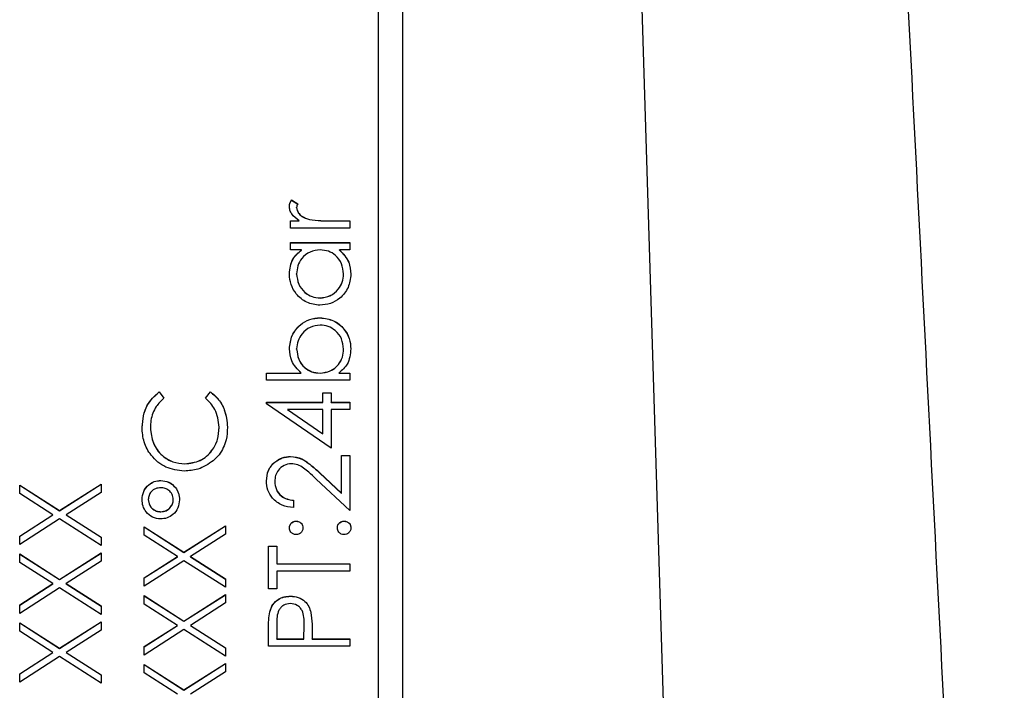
# Model space of a CAD drawing. Header units: millimetres. Extents: x 183 to 1403, y 24 to 1305.
# Tile 10 of 31: x 636 to 656, y 670 to 684. Entities that reach past the tile are written whole.
import ezdxf

# ---------------------------------------------------------------- set-up
doc = ezdxf.new("R2010")
doc.units = ezdxf.units.MM

msp = doc.modelspace()

# ---------------------------------------------------------------- linework, layer by layer
at = {"color": 7, "linetype": 'Continuous', "lineweight": 25}
for p, q in [((649.875, 645.646), (647.182, 733.618)), ((643.682, 718.626), (643.682, 657.655)), ((643.182, 660.016), (643.182, 715.993)), ((641.36, 680.258), (641.492, 680.174)), ((641.36, 680.255), (641.36, 680.258)), ((641.36, 680.255), (641.492, 680.171)), ((641.47, 680.093), (641.47, 680.096)), ((641.339, 679.822), (641.522, 679.822)), ((641.339, 679.67), (641.339, 679.822)), ((641.339, 679.819), (641.522, 679.819)), ((642.582, 679.67), (641.339, 679.67)), ((641.522, 679.819), (641.522, 679.822)), ((641.738, 679.846), (641.738, 679.849)), ((642.164, 679.822), (642.582, 679.822)), ((642.164, 679.819), (642.164, 679.822)), ((642.164, 679.819), (642.582, 679.819)), ((642.582, 679.822), (642.582, 679.67)), ((641.339, 679.365), (642.582, 679.365)), ((641.339, 679.212), (641.339, 679.365)), ((641.339, 679.362), (642.582, 679.362)), ((642.582, 679.365), (642.582, 679.212)), ((641.569, 679.212), (641.339, 679.212)), ((641.569, 679.209), (641.569, 679.212)), ((642.582, 679.212), (642.367, 679.212)), ((642.367, 679.209), (642.367, 679.212)), ((641.47, 678.709), (641.47, 678.712)), ((642.451, 678.707), (642.451, 678.71)), ((641.959, 678.207), (641.959, 678.21)), ((641.963, 677.793), (641.963, 677.796)), ((641.47, 677.141), (641.47, 677.144)), ((642.451, 677.139), (642.451, 677.142)), ((640.838, 676.641), (641.565, 676.641)), ((640.838, 676.489), (640.838, 676.641)), ((640.838, 676.638), (641.565, 676.638)), ((641.565, 676.638), (641.565, 676.641)), ((641.958, 676.638), (641.958, 676.641)), ((642.352, 676.641), (642.582, 676.641)), ((642.352, 676.638), (642.352, 676.641)), ((642.352, 676.638), (642.582, 676.638)), ((642.582, 676.641), (642.582, 676.489)), ((642.582, 676.489), (640.838, 676.489)), ((638.594, 676.249), (638.696, 676.116)), ((638.594, 676.246), (638.594, 676.249)), ((638.594, 676.246), (638.696, 676.113)), ((639.568, 676.116), (639.669, 676.249)), ((639.568, 676.113), (639.669, 676.246)), ((639.669, 676.246), (639.669, 676.249)), ((642.015, 676.227), (642.189, 676.227)), ((642.015, 676.031), (642.015, 676.227)), ((642.015, 676.224), (642.189, 676.224)), ((642.189, 676.227), (642.189, 676.031)), ((640.838, 676.031), (642.015, 676.031)), ((640.838, 676), (640.838, 676.031)), ((640.838, 676.028), (642.015, 676.028)), ((642.189, 675.073), (640.838, 676)), ((642.015, 676.028), (642.015, 676.031)), ((642.189, 676.031), (642.582, 676.031)), ((642.189, 676.028), (642.189, 676.031)), ((642.189, 676.028), (642.582, 676.028)), ((642.582, 676.031), (642.582, 675.879)), ((641.277, 675.879), (642.015, 675.372)), ((642.015, 675.879), (641.277, 675.879)), ((641.277, 675.876), (641.277, 675.879)), ((641.277, 675.876), (642.015, 675.369)), ((642.015, 675.372), (642.015, 675.879)), ((642.189, 675.879), (642.189, 675.073)), ((642.582, 675.879), (642.189, 675.879)), ((638.412, 675.495), (638.412, 675.498)), ((639.851, 675.506), (639.851, 675.509)), ((642.015, 675.369), (642.015, 675.372)), ((639.133, 674.743), (639.133, 674.746)), ((641.343, 674.896), (641.343, 674.898)), ((642.407, 674.92), (642.582, 674.92)), ((642.407, 674.129), (642.407, 674.92)), ((642.407, 674.917), (642.582, 674.917)), ((642.582, 674.92), (642.582, 673.766)), ((641.953, 674.555), (642.407, 674.129)), ((641.953, 674.552), (641.953, 674.555)), ((641.953, 674.552), (642.407, 674.127)), ((636.515, 673.767), (637.382, 674.321)), ((636.515, 673.764), (637.382, 674.318)), ((637.382, 674.321), (637.382, 674.145)), ((638.63, 674.394), (638.63, 674.397)), ((641.012, 674.374), (641.012, 674.377)), ((642.582, 673.766), (641.878, 674.425)), ((635.682, 674.299), (636.515, 673.767)), ((635.682, 674.123), (635.682, 674.299)), ((635.682, 674.296), (636.515, 673.764)), ((636.377, 673.678), (635.682, 674.123)), ((637.382, 674.145), (636.652, 673.678)), ((642.407, 674.127), (642.407, 674.129)), ((638.369, 673.995), (638.369, 673.998)), ((638.892, 673.994), (638.892, 673.997)), ((641.405, 673.983), (641.405, 673.831)), ((636.515, 673.764), (636.515, 673.767)), ((638.63, 673.741), (638.63, 673.744)), ((635.682, 673.233), (636.377, 673.678)), ((635.682, 673.231), (636.377, 673.676)), ((636.515, 673.591), (635.682, 673.058)), ((636.377, 673.676), (636.377, 673.678)), ((637.382, 673.036), (636.515, 673.591)), ((636.652, 673.678), (637.382, 673.212)), ((636.652, 673.676), (636.652, 673.678)), ((636.652, 673.676), (637.382, 673.209)), ((641.459, 673.545), (641.459, 673.548)), ((642.462, 673.545), (642.462, 673.548)), ((638.282, 673.428), (639.115, 672.895)), ((638.282, 673.252), (638.282, 673.428)), ((638.282, 673.425), (639.115, 672.892)), ((639.115, 672.895), (639.982, 673.45)), ((639.115, 672.892), (639.982, 673.447)), ((639.982, 673.45), (639.982, 673.274)), ((635.682, 673.058), (635.682, 673.233)), ((637.382, 673.212), (637.382, 673.036)), ((638.977, 672.807), (638.282, 673.252)), ((639.982, 673.274), (639.252, 672.807)), ((636.515, 672.329), (637.382, 672.883)), ((636.515, 672.326), (637.382, 672.88)), ((637.382, 672.883), (637.382, 672.707)), ((639.115, 672.892), (639.115, 672.895)), ((640.882, 673.025), (641.056, 673.025)), ((640.882, 672.132), (640.882, 673.025)), ((640.882, 673.022), (641.056, 673.022)), ((641.056, 673.025), (641.056, 672.654)), ((635.682, 672.861), (636.515, 672.329)), ((635.682, 672.685), (635.682, 672.861)), ((635.682, 672.859), (636.515, 672.326)), ((636.377, 672.241), (635.682, 672.685)), ((637.382, 672.707), (636.652, 672.241)), ((638.282, 672.362), (638.977, 672.807)), ((638.282, 672.359), (638.977, 672.804)), ((639.115, 672.719), (638.282, 672.186)), ((638.977, 672.804), (638.977, 672.807)), ((639.982, 672.164), (639.115, 672.719)), ((639.252, 672.807), (639.982, 672.34)), ((639.252, 672.804), (639.252, 672.807)), ((639.252, 672.804), (639.982, 672.337)), ((641.056, 672.654), (642.582, 672.654)), ((641.056, 672.652), (641.056, 672.654)), ((641.056, 672.652), (642.582, 672.652)), ((642.582, 672.502), (641.056, 672.502)), ((641.056, 672.502), (641.056, 672.132)), ((642.582, 672.654), (642.582, 672.502)), ((636.515, 672.326), (636.515, 672.329)), ((638.282, 672.186), (638.282, 672.362)), ((639.982, 672.34), (639.982, 672.164)), ((635.682, 671.796), (636.377, 672.241)), ((635.682, 671.793), (636.377, 672.238)), ((636.515, 672.153), (635.682, 671.62)), ((636.377, 672.238), (636.377, 672.241)), ((637.382, 671.598), (636.515, 672.153)), ((636.652, 672.241), (637.382, 671.774)), ((636.652, 672.238), (636.652, 672.241)), ((636.652, 672.238), (637.382, 671.771)), ((641.056, 672.132), (640.882, 672.132)), ((638.282, 671.99), (639.115, 671.457)), ((638.282, 671.814), (638.282, 671.99)), ((638.282, 671.987), (639.115, 671.454)), ((639.115, 671.457), (639.982, 672.012)), ((639.115, 671.454), (639.982, 672.009)), ((639.982, 672.012), (639.982, 671.836)), ((641.338, 671.976), (641.338, 671.979)), ((635.682, 671.62), (635.682, 671.796)), ((637.382, 671.774), (637.382, 671.598)), ((638.977, 671.369), (638.282, 671.814)), ((639.982, 671.836), (639.252, 671.369)), ((640.907, 671.651), (640.907, 671.654)), ((641.769, 671.637), (641.769, 671.64)), ((636.515, 670.891), (637.382, 671.445)), ((636.515, 670.888), (637.382, 671.442)), ((637.382, 671.445), (637.382, 671.269)), ((639.115, 671.454), (639.115, 671.457)), ((635.682, 671.424), (636.515, 670.891)), ((635.682, 671.248), (635.682, 671.424)), ((635.682, 671.421), (636.515, 670.888)), ((636.377, 670.803), (635.682, 671.248)), ((637.382, 671.269), (636.652, 670.803)), ((638.282, 670.924), (638.977, 671.369)), ((638.282, 670.921), (638.977, 671.366)), ((639.115, 671.281), (638.282, 670.748)), ((638.977, 671.366), (638.977, 671.369)), ((639.982, 670.726), (639.115, 671.281)), ((639.252, 671.369), (639.982, 670.902)), ((639.252, 671.366), (639.252, 671.369)), ((639.252, 671.366), (639.982, 670.9)), ((640.882, 670.933), (640.882, 671.267)), ((641.056, 671.397), (641.056, 671.086)), ((641.623, 671.086), (641.626, 671.383)), ((641.623, 671.083), (641.626, 671.381)), ((641.626, 671.386), (641.626, 671.39)), ((641.626, 671.381), (641.626, 671.383)), ((641.056, 671.086), (641.623, 671.086)), ((641.056, 671.083), (641.056, 671.086)), ((641.056, 671.083), (641.623, 671.083)), ((641.623, 671.083), (641.623, 671.086)), ((641.797, 671.207), (641.797, 671.086)), ((641.797, 671.086), (642.582, 671.086)), ((641.797, 671.083), (641.797, 671.086)), ((641.797, 671.083), (642.582, 671.083)), ((642.582, 671.086), (642.582, 670.933)), ((636.515, 670.888), (636.515, 670.891)), ((638.282, 670.748), (638.282, 670.924)), ((639.982, 670.902), (639.982, 670.726)), ((642.582, 670.933), (640.882, 670.933)), ((635.682, 670.358), (636.377, 670.803)), ((635.682, 670.355), (636.377, 670.8)), ((636.515, 670.715), (635.682, 670.182)), ((636.377, 670.8), (636.377, 670.803)), ((637.382, 670.16), (636.515, 670.715)), ((636.652, 670.803), (637.382, 670.336)), ((636.652, 670.8), (636.652, 670.803)), ((636.652, 670.8), (637.382, 670.333)), ((638.282, 670.552), (639.115, 670.019)), ((638.282, 670.376), (638.282, 670.552)), ((638.282, 670.549), (639.115, 670.017)), ((639.115, 670.019), (639.982, 670.574)), ((639.115, 670.017), (639.982, 670.571)), ((639.982, 670.574), (639.982, 670.398)), ((635.682, 670.182), (635.682, 670.358)), ((637.382, 670.336), (637.382, 670.16)), ((638.977, 669.931), (638.282, 670.376)), ((639.982, 670.398), (639.252, 669.931)), ((639.115, 670.017), (639.115, 670.019))]:
    msp.add_line(p, q, dxfattribs=at)
for points, knots in [([(651.742, 733.618), (652.412, 720.389), (653.084, 707.16), (653.756, 693.932), (654.173, 685.742), (654.59, 677.553), (655.007, 669.363), (655.424, 661.173), (655.841, 652.984), (656.259, 644.794)], [0, 0, 0, 0, 0.03973729, 0.03973729, 0.03973729, 0.0643379, 0.0643379, 0.0643379, 0.08893852, 0.08893852, 0.08893852, 0.08893852]), ([(641.318, 680.125), (641.321, 680.151), (641.326, 680.199), (641.35, 680.24), (641.36, 680.258)], [0, 0, 0, 0, 0.559243, 1, 1, 1, 1]), ([(641.318, 680.122), (641.321, 680.148), (641.326, 680.196), (641.35, 680.237), (641.36, 680.255)], [0, 0, 0, 0, 0.559243, 1, 1, 1, 1]), ([(641.522, 679.822), (641.464, 679.865), (641.383, 679.924), (641.325, 680.041), (641.32, 680.097), (641.318, 680.125)], [0, 0, 0, 0, 0.5587877, 0.7794811, 1, 1, 1, 1]), ([(641.492, 680.174), (641.486, 680.16), (641.474, 680.135), (641.471, 680.108), (641.47, 680.096)], [0, 0, 0, 0, 0.560396, 1, 1, 1, 1]), ([(641.47, 680.096), (641.478, 680.06), (641.494, 679.988), (641.594, 679.896), (641.683, 679.867), (641.738, 679.849)], [0, 0, 0, 0, 0.278336, 0.558768, 1, 1, 1, 1]), ([(641.47, 680.093), (641.478, 680.057), (641.494, 679.985), (641.594, 679.893), (641.683, 679.864), (641.738, 679.846)], [0, 0, 0, 0, 0.278336, 0.558768, 1, 1, 1, 1]), ([(641.738, 679.849), (641.817, 679.839), (641.959, 679.821), (642.101, 679.822), (642.164, 679.822)], [0, 0, 0, 0, 0.559636, 1, 1, 1, 1]), ([(641.738, 679.846), (641.817, 679.836), (641.959, 679.818), (642.101, 679.819), (642.164, 679.819)], [0, 0, 0, 0, 0.559636, 1, 1, 1, 1]), ([(641.318, 678.71), (641.33, 678.822), (641.353, 679.022), (641.503, 679.154), (641.569, 679.212)], [0, 0, 0, 0, 0.559062, 1, 1, 1, 1]), ([(641.318, 678.707), (641.33, 678.819), (641.353, 679.019), (641.503, 679.151), (641.569, 679.209)], [0, 0, 0, 0, 0.559062, 1, 1, 1, 1]), ([(641.963, 679.212), (641.89, 679.204), (641.742, 679.188), (641.58, 679.05), (641.484, 678.885), (641.475, 678.769), (641.47, 678.712)], [0, 0, 0, 0, 0.27966, 0.55921, 0.779487, 1, 1, 1, 1]), ([(642.451, 678.71), (642.442, 678.783), (642.425, 678.929), (642.3, 679.098), (642.136, 679.197), (642.021, 679.207), (641.963, 679.212)], [0, 0, 0, 0, 0.279822, 0.559387, 0.779603, 1, 1, 1, 1]), ([(642.367, 679.212), (642.443, 679.132), (642.58, 678.988), (642.596, 678.791), (642.603, 678.705)], [0, 0, 0, 0, 0.558763, 1, 1, 1, 1]), ([(642.367, 679.209), (642.443, 679.129), (642.58, 678.985), (642.596, 678.789), (642.603, 678.702)], [0, 0, 0, 0, 0.558763, 1, 1, 1, 1]), ([(641.957, 678.057), (641.862, 678.069), (641.671, 678.093), (641.464, 678.273), (641.337, 678.485), (641.324, 678.635), (641.318, 678.71)], [0, 0, 0, 0, 0.279413, 0.559191, 0.779548, 1, 1, 1, 1]), ([(641.47, 678.712), (641.479, 678.639), (641.496, 678.493), (641.625, 678.328), (641.787, 678.228), (641.902, 678.216), (641.959, 678.21)], [0, 0, 0, 0, 0.2797672, 0.5592905, 0.7797189, 1, 1, 1, 1]), ([(641.47, 678.709), (641.479, 678.636), (641.496, 678.49), (641.625, 678.325), (641.787, 678.226), (641.902, 678.213), (641.959, 678.207)], [0, 0, 0, 0, 0.279767, 0.559291, 0.779719, 1, 1, 1, 1]), ([(642.603, 678.705), (642.592, 678.609), (642.57, 678.418), (642.394, 678.207), (642.182, 678.077), (642.032, 678.064), (641.957, 678.057)], [0, 0, 0, 0, 0.279573, 0.559333, 0.779589, 1, 1, 1, 1]), ([(641.959, 678.21), (642.031, 678.22), (642.176, 678.241), (642.338, 678.374), (642.434, 678.539), (642.445, 678.653), (642.451, 678.71)], [0, 0, 0, 0, 0.2794286, 0.5591463, 0.7795701, 1, 1, 1, 1]), ([(641.959, 678.207), (642.031, 678.217), (642.176, 678.238), (642.338, 678.372), (642.434, 678.536), (642.445, 678.65), (642.451, 678.707)], [0, 0, 0, 0, 0.279429, 0.559146, 0.77957, 1, 1, 1, 1]), ([(641.318, 677.148), (641.329, 677.243), (641.351, 677.434), (641.526, 677.645), (641.738, 677.777), (641.888, 677.79), (641.963, 677.796)], [0, 0, 0, 0, 0.279577, 0.559334, 0.779604, 1, 1, 1, 1]), ([(641.318, 677.145), (641.329, 677.24), (641.351, 677.431), (641.526, 677.642), (641.738, 677.774), (641.888, 677.787), (641.963, 677.793)], [0, 0, 0, 0, 0.279577, 0.559334, 0.779604, 1, 1, 1, 1]), ([(641.963, 677.643), (641.89, 677.633), (641.745, 677.612), (641.583, 677.48), (641.487, 677.315), (641.476, 677.201), (641.47, 677.144)], [0, 0, 0, 0, 0.279403, 0.559104, 0.779552, 1, 1, 1, 1]), ([(641.963, 677.796), (642.058, 677.784), (642.249, 677.761), (642.457, 677.581), (642.584, 677.368), (642.597, 677.218), (642.603, 677.143)], [0, 0, 0, 0, 0.279433, 0.559216, 0.779559, 1, 1, 1, 1]), ([(641.963, 677.793), (642.058, 677.781), (642.249, 677.758), (642.457, 677.578), (642.584, 677.365), (642.597, 677.215), (642.603, 677.14)], [0, 0, 0, 0, 0.279433, 0.559216, 0.779559, 1, 1, 1, 1]), ([(642.451, 677.142), (642.442, 677.214), (642.426, 677.36), (642.296, 677.525), (642.134, 677.625), (642.02, 677.637), (641.963, 677.643)], [0, 0, 0, 0, 0.279756, 0.559279, 0.779725, 1, 1, 1, 1]), ([(641.565, 676.641), (641.486, 676.721), (641.346, 676.863), (641.326, 677.061), (641.318, 677.148)], [0, 0, 0, 0, 0.559294, 1, 1, 1, 1]), ([(641.47, 677.144), (641.479, 677.071), (641.497, 676.926), (641.621, 676.756), (641.786, 676.656), (641.901, 676.646), (641.958, 676.641)], [0, 0, 0, 0, 0.279786, 0.559477, 0.779627, 1, 1, 1, 1]), ([(641.47, 677.141), (641.479, 677.068), (641.497, 676.923), (641.621, 676.753), (641.786, 676.653), (641.901, 676.643), (641.958, 676.638)], [0, 0, 0, 0, 0.2797865, 0.559477, 0.7796267, 1, 1, 1, 1]), ([(641.958, 676.641), (642.032, 676.649), (642.179, 676.666), (642.342, 676.803), (642.437, 676.969), (642.446, 677.084), (642.451, 677.142)], [0, 0, 0, 0, 0.2796393, 0.5591919, 0.7795122, 1, 1, 1, 1]), ([(641.958, 676.638), (642.032, 676.647), (642.179, 676.663), (642.342, 676.8), (642.437, 676.966), (642.446, 677.081), (642.451, 677.139)], [0, 0, 0, 0, 0.279639, 0.559192, 0.779512, 1, 1, 1, 1]), ([(642.603, 677.143), (642.591, 677.031), (642.567, 676.831), (642.418, 676.699), (642.352, 676.641)], [0, 0, 0, 0, 0.558922, 1, 1, 1, 1]), ([(638.238, 675.508), (638.256, 675.671), (638.288, 675.962), (638.5, 676.161), (638.594, 676.249)], [0, 0, 0, 0, 0.559517, 1, 1, 1, 1]), ([(638.238, 675.505), (638.256, 675.668), (638.288, 675.96), (638.5, 676.159), (638.594, 676.246)], [0, 0, 0, 0, 0.559517, 1, 1, 1, 1]), ([(639.669, 676.249), (639.729, 676.197), (639.849, 676.092), (639.993, 675.84), (640.013, 675.635), (640.025, 675.51)], [0, 0, 0, 0, 0.28041, 0.560795, 1, 1, 1, 1]), ([(639.669, 676.246), (639.729, 676.194), (639.849, 676.089), (639.993, 675.837), (640.013, 675.632), (640.025, 675.507)], [0, 0, 0, 0, 0.28041, 0.560795, 1, 1, 1, 1]), ([(638.696, 676.116), (638.638, 676.06), (638.542, 675.969), (638.462, 675.803), (638.419, 675.653), (638.415, 675.55), (638.412, 675.498)], [0, 0, 0, 0, 0.3393271, 0.5594657, 0.7797271, 1, 1, 1, 1]), ([(639.851, 675.509), (639.835, 675.64), (639.806, 675.875), (639.641, 676.042), (639.568, 676.116)], [0, 0, 0, 0, 0.558772, 1, 1, 1, 1]), ([(639.122, 674.593), (638.989, 674.609), (638.722, 674.64), (638.43, 674.891), (638.261, 675.194), (638.246, 675.403), (638.238, 675.508)], [0, 0, 0, 0, 0.279512, 0.55908, 0.779374, 1, 1, 1, 1]), ([(638.412, 675.498), (638.425, 675.39), (638.45, 675.173), (638.634, 674.92), (638.877, 674.769), (639.048, 674.754), (639.133, 674.746)], [0, 0, 0, 0, 0.279856, 0.559519, 0.779686, 1, 1, 1, 1]), ([(638.412, 675.495), (638.425, 675.387), (638.45, 675.17), (638.634, 674.917), (638.877, 674.766), (639.048, 674.751), (639.133, 674.743)], [0, 0, 0, 0, 0.279856, 0.559519, 0.779686, 1, 1, 1, 1]), ([(639.133, 674.746), (639.243, 674.759), (639.463, 674.785), (639.7, 674.998), (639.833, 675.25), (639.845, 675.423), (639.851, 675.509)], [0, 0, 0, 0, 0.279434, 0.558921, 0.779283, 1, 1, 1, 1]), ([(639.133, 674.743), (639.243, 674.756), (639.463, 674.782), (639.7, 674.995), (639.833, 675.247), (639.845, 675.42), (639.851, 675.506)], [0, 0, 0, 0, 0.279434, 0.558921, 0.779283, 1, 1, 1, 1]), ([(640.025, 675.51), (640.02, 675.42), (640.012, 675.273), (639.942, 675.079), (639.853, 674.929), (639.77, 674.849), (639.728, 674.809)], [0, 0, 0, 0, 0.339838, 0.559927, 0.779959, 1, 1, 1, 1]), ([(639.728, 674.809), (639.625, 674.739), (639.441, 674.613), (639.219, 674.599), (639.122, 674.593)], [0, 0, 0, 0, 0.559029, 1, 1, 1, 1]), ([(640.838, 674.385), (640.845, 674.461), (640.859, 674.612), (640.998, 674.78), (641.166, 674.882), (641.284, 674.893), (641.343, 674.898)], [0, 0, 0, 0, 0.27989, 0.559224, 0.779582, 1, 1, 1, 1]), ([(640.838, 674.382), (640.845, 674.458), (640.859, 674.609), (640.998, 674.778), (641.166, 674.879), (641.284, 674.89), (641.343, 674.896)], [0, 0, 0, 0, 0.2798903, 0.5592237, 0.7795824, 1, 1, 1, 1]), ([(641.357, 674.746), (641.305, 674.739), (641.199, 674.724), (641.088, 674.621), (641.022, 674.501), (641.016, 674.419), (641.012, 674.377)], [0, 0, 0, 0, 0.279126, 0.558978, 0.77935, 1, 1, 1, 1]), ([(641.343, 674.898), (641.425, 674.888), (641.56, 674.871), (641.715, 674.762), (641.837, 674.662), (641.915, 674.591), (641.953, 674.555)], [0, 0, 0, 0, 0.3383704, 0.5587482, 0.7793608, 1, 1, 1, 1]), ([(641.343, 674.896), (641.425, 674.885), (641.56, 674.868), (641.715, 674.759), (641.837, 674.66), (641.915, 674.588), (641.953, 674.552)], [0, 0, 0, 0, 0.33837, 0.558748, 0.779361, 1, 1, 1, 1]), ([(641.878, 674.425), (641.826, 674.474), (641.741, 674.554), (641.616, 674.658), (641.496, 674.732), (641.403, 674.741), (641.357, 674.746)], [0, 0, 0, 0, 0.340542, 0.56085, 0.780599, 1, 1, 1, 1]), ([(638.238, 673.997), (638.245, 674.055), (638.258, 674.172), (638.363, 674.303), (638.492, 674.385), (638.584, 674.393), (638.63, 674.397)], [0, 0, 0, 0, 0.279651, 0.559386, 0.779629, 1, 1, 1, 1]), ([(638.238, 673.994), (638.245, 674.052), (638.258, 674.169), (638.363, 674.3), (638.492, 674.382), (638.584, 674.39), (638.63, 674.394)], [0, 0, 0, 0, 0.279651, 0.559386, 0.779629, 1, 1, 1, 1]), ([(638.63, 674.397), (638.689, 674.39), (638.807, 674.376), (638.935, 674.264), (639.011, 674.132), (639.019, 674.04), (639.023, 673.993)], [0, 0, 0, 0, 0.279451, 0.559125, 0.779441, 1, 1, 1, 1]), ([(638.63, 674.394), (638.689, 674.387), (638.807, 674.373), (638.935, 674.261), (639.011, 674.129), (639.019, 674.037), (639.023, 673.99)], [0, 0, 0, 0, 0.279451, 0.559125, 0.779441, 1, 1, 1, 1]), ([(641.405, 673.831), (641.322, 673.841), (641.157, 673.861), (640.968, 674.006), (640.855, 674.19), (640.844, 674.32), (640.838, 674.385)], [0, 0, 0, 0, 0.280029, 0.559515, 0.779668, 1, 1, 1, 1]), ([(641.012, 674.377), (641.018, 674.319), (641.03, 674.203), (641.136, 674.072), (641.269, 674.001), (641.36, 673.989), (641.405, 673.983)], [0, 0, 0, 0, 0.279699, 0.558847, 0.779176, 1, 1, 1, 1]), ([(641.012, 674.374), (641.018, 674.316), (641.03, 674.2), (641.136, 674.069), (641.269, 673.999), (641.36, 673.987), (641.405, 673.981)], [0, 0, 0, 0, 0.279699, 0.558847, 0.779176, 1, 1, 1, 1]), ([(638.632, 674.245), (638.595, 674.241), (638.519, 674.234), (638.433, 674.169), (638.377, 674.087), (638.372, 674.027), (638.369, 673.998)], [0, 0, 0, 0, 0.2799708, 0.5596678, 0.7798094, 1, 1, 1, 1]), ([(638.892, 673.997), (638.887, 674.034), (638.877, 674.109), (638.805, 674.189), (638.721, 674.238), (638.662, 674.242), (638.632, 674.245)], [0, 0, 0, 0, 0.27928, 0.559096, 0.779507, 1, 1, 1, 1]), ([(638.627, 673.591), (638.569, 673.599), (638.451, 673.614), (638.326, 673.727), (638.25, 673.859), (638.242, 673.951), (638.238, 673.997)], [0, 0, 0, 0, 0.279239, 0.559101, 0.779515, 1, 1, 1, 1]), ([(638.369, 673.998), (638.374, 673.96), (638.383, 673.884), (638.456, 673.801), (638.541, 673.751), (638.601, 673.746), (638.63, 673.744)], [0, 0, 0, 0, 0.279349, 0.559223, 0.779594, 1, 1, 1, 1]), ([(638.369, 673.995), (638.374, 673.957), (638.383, 673.881), (638.456, 673.798), (638.541, 673.748), (638.601, 673.743), (638.63, 673.741)], [0, 0, 0, 0, 0.2793486, 0.5592234, 0.7795938, 1, 1, 1, 1]), ([(639.023, 673.993), (639.016, 673.934), (639.003, 673.816), (638.897, 673.684), (638.766, 673.603), (638.673, 673.595), (638.627, 673.591)], [0, 0, 0, 0, 0.279728, 0.559381, 0.779608, 1, 1, 1, 1]), ([(638.63, 673.744), (638.668, 673.748), (638.744, 673.757), (638.828, 673.825), (638.883, 673.908), (638.889, 673.967), (638.892, 673.997)], [0, 0, 0, 0, 0.279655, 0.5595, 0.779804, 1, 1, 1, 1]), ([(638.63, 673.741), (638.668, 673.745), (638.744, 673.754), (638.828, 673.823), (638.883, 673.905), (638.889, 673.964), (638.892, 673.994)], [0, 0, 0, 0, 0.279655, 0.5595, 0.779804, 1, 1, 1, 1]), ([(641.318, 673.406), (641.32, 673.427), (641.325, 673.469), (641.364, 673.515), (641.41, 673.544), (641.443, 673.546), (641.459, 673.548)], [0, 0, 0, 0, 0.279602, 0.559212, 0.779475, 1, 1, 1, 1]), ([(641.318, 673.403), (641.32, 673.424), (641.325, 673.466), (641.364, 673.512), (641.41, 673.541), (641.443, 673.544), (641.459, 673.545)], [0, 0, 0, 0, 0.279602, 0.559212, 0.779475, 1, 1, 1, 1]), ([(641.459, 673.548), (641.48, 673.545), (641.522, 673.541), (641.568, 673.502), (641.597, 673.455), (641.6, 673.423), (641.601, 673.406)], [0, 0, 0, 0, 0.279517, 0.559326, 0.779544, 1, 1, 1, 1]), ([(641.459, 673.545), (641.48, 673.542), (641.522, 673.538), (641.568, 673.499), (641.597, 673.453), (641.6, 673.42), (641.601, 673.403)], [0, 0, 0, 0, 0.279517, 0.559326, 0.779544, 1, 1, 1, 1]), ([(642.32, 673.406), (642.323, 673.427), (642.327, 673.469), (642.366, 673.515), (642.412, 673.544), (642.445, 673.546), (642.462, 673.548)], [0, 0, 0, 0, 0.279602, 0.559212, 0.779475, 1, 1, 1, 1]), ([(642.32, 673.403), (642.323, 673.424), (642.327, 673.466), (642.366, 673.512), (642.412, 673.541), (642.445, 673.544), (642.462, 673.545)], [0, 0, 0, 0, 0.279602, 0.559212, 0.779475, 1, 1, 1, 1]), ([(642.462, 673.548), (642.483, 673.545), (642.524, 673.54), (642.571, 673.502), (642.599, 673.455), (642.602, 673.422), (642.603, 673.406)], [0, 0, 0, 0, 0.2794691, 0.5593578, 0.7796739, 1, 1, 1, 1]), ([(642.462, 673.545), (642.483, 673.542), (642.524, 673.537), (642.571, 673.499), (642.599, 673.452), (642.602, 673.42), (642.603, 673.403)], [0, 0, 0, 0, 0.279469, 0.559358, 0.779674, 1, 1, 1, 1]), ([(641.459, 673.264), (641.438, 673.267), (641.397, 673.272), (641.351, 673.311), (641.322, 673.357), (641.319, 673.39), (641.318, 673.406)], [0, 0, 0, 0, 0.279585, 0.559454, 0.779697, 1, 1, 1, 1]), ([(641.601, 673.406), (641.598, 673.385), (641.594, 673.343), (641.555, 673.297), (641.509, 673.269), (641.476, 673.266), (641.459, 673.264)], [0, 0, 0, 0, 0.2796468, 0.5592988, 0.7796148, 1, 1, 1, 1]), ([(642.462, 673.264), (642.441, 673.267), (642.399, 673.272), (642.353, 673.31), (642.324, 673.357), (642.322, 673.39), (642.32, 673.406)], [0, 0, 0, 0, 0.279576, 0.559284, 0.779552, 1, 1, 1, 1]), ([(642.603, 673.406), (642.601, 673.385), (642.596, 673.344), (642.557, 673.298), (642.511, 673.269), (642.478, 673.266), (642.462, 673.264)], [0, 0, 0, 0, 0.279581, 0.559143, 0.779575, 1, 1, 1, 1]), ([(640.907, 671.654), (640.926, 671.705), (640.963, 671.809), (641.078, 671.915), (641.209, 671.972), (641.295, 671.977), (641.338, 671.979)], [0, 0, 0, 0, 0.279705, 0.559381, 0.779509, 1, 1, 1, 1]), ([(640.907, 671.651), (640.926, 671.702), (640.963, 671.806), (641.078, 671.912), (641.209, 671.969), (641.295, 671.974), (641.338, 671.976)], [0, 0, 0, 0, 0.279705, 0.559381, 0.779509, 1, 1, 1, 1]), ([(641.338, 671.979), (641.394, 671.975), (641.506, 671.967), (641.642, 671.882), (641.73, 671.766), (641.756, 671.682), (641.769, 671.64)], [0, 0, 0, 0, 0.280099, 0.559324, 0.779458, 1, 1, 1, 1]), ([(641.338, 671.976), (641.394, 671.972), (641.506, 671.964), (641.642, 671.879), (641.73, 671.763), (641.756, 671.679), (641.769, 671.637)], [0, 0, 0, 0, 0.280099, 0.559324, 0.779458, 1, 1, 1, 1]), ([(640.882, 671.267), (640.881, 671.339), (640.881, 671.469), (640.899, 671.597), (640.907, 671.654)], [0, 0, 0, 0, 0.560314, 1, 1, 1, 1]), ([(640.882, 671.264), (640.881, 671.336), (640.881, 671.466), (640.899, 671.594), (640.907, 671.651)], [0, 0, 0, 0, 0.560314, 1, 1, 1, 1]), ([(641.338, 671.827), (641.29, 671.819), (641.216, 671.807), (641.14, 671.745), (641.053, 671.625), (641.055, 671.498), (641.056, 671.397)], [0, 0, 0, 0, 0.248969, 0.374729, 0.500383, 1, 1, 1, 1]), ([(641.626, 671.383), (641.627, 671.487), (641.627, 671.616), (641.542, 671.742), (641.464, 671.807), (641.389, 671.819), (641.338, 671.827)], [0, 0, 0, 0, 0.499721, 0.62535, 0.751083, 1, 1, 1, 1]), ([(641.769, 671.64), (641.779, 671.56), (641.797, 671.416), (641.797, 671.271), (641.797, 671.207)], [0, 0, 0, 0, 0.559694, 1, 1, 1, 1]), ([(641.769, 671.637), (641.779, 671.557), (641.797, 671.413), (641.797, 671.268), (641.797, 671.205)], [0, 0, 0, 0, 0.559694, 1, 1, 1, 1])]:
    msp.add_open_spline(points, degree=3, knots=knots, dxfattribs=at)

doc.saveas('drawing.dxf')
